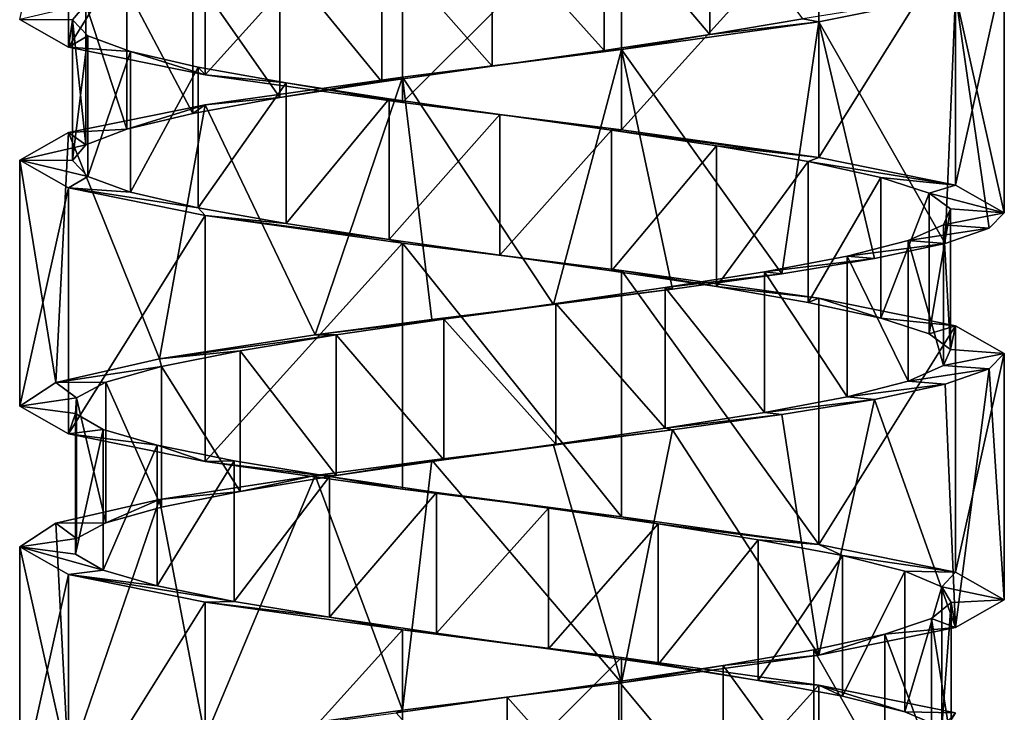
# Model space of a CAD drawing. Header units: millimetres. Extents: x -125 to 171, y -35 to 1363.
# Tile 179 of 256: x 41.06 to 55.06, y 330.65 to 340.5. Entities that reach past the tile are written whole.
import ezdxf

# ---------------------------------------------------------------- set-up
doc = ezdxf.new("R2010")
doc.units = ezdxf.units.MM
doc.header["$LTSCALE"] = 65.185185
for name, color, linetype in [('1775', 7, 'CONTINUOUS'), ('1776', 7, 'CONTINUOUS'), ('1777', 7, 'CONTINUOUS'), ('1778', 7, 'CONTINUOUS'), ('1779', 7, 'CONTINUOUS'), ('1780', 7, 'CONTINUOUS'), ('2070', 7, 'CONTINUOUS'), ('2071', 7, 'CONTINUOUS'), ('2144', 7, 'CONTINUOUS'), ('2145', 7, 'CONTINUOUS'), ('2146', 7, 'CONTINUOUS')]:
    doc.layers.add(name, color=color, linetype=linetype)

msp = doc.modelspace()

# ---------------------------------------------------------------- linework, layer by layer
at = {"layer": '1775', "linetype": 'CONTINUOUS'}
for points in [[(49.369, 342.06, 6.111), (50.872, 340.284, 5.581), (50.872, 342.284, 5.581), (49.369, 342.06, 6.111)], [(50.872, 340.284, 5.581), (52.193, 340.507, 4.688), (50.872, 342.284, 5.581), (50.872, 340.284, 5.581)], [(47.78, 341.836, 6.244), (49.369, 340.06, 6.111), (49.369, 342.06, 6.111), (47.78, 341.836, 6.244)], [(49.369, 340.06, 6.111), (50.872, 340.284, 5.581), (49.369, 342.06, 6.111), (49.369, 340.06, 6.111)], [(46.21, 341.612, 5.97), (47.78, 339.836, 6.244), (47.78, 341.836, 6.244), (46.21, 341.612, 5.97)], [(47.78, 339.836, 6.244), (49.369, 340.06, 6.111), (47.78, 341.836, 6.244), (47.78, 339.836, 6.244)], [(44.76, 341.388, 5.308), (46.21, 339.612, 5.97), (46.21, 341.612, 5.97), (44.76, 341.388, 5.308)], [(46.21, 339.612, 5.97), (47.78, 339.836, 6.244), (46.21, 341.612, 5.97), (46.21, 339.612, 5.97)], [(43.524, 341.164, 4.3), (44.76, 339.388, 5.308), (44.76, 341.388, 5.308), (43.524, 341.164, 4.3)], [(44.76, 339.388, 5.308), (46.21, 339.612, 5.97), (44.76, 341.388, 5.308), (44.76, 339.388, 5.308)], [(42.584, 340.94, 3.013), (43.524, 339.164, 4.3), (43.524, 341.164, 4.3), (42.584, 340.94, 3.013)], [(43.524, 339.164, 4.3), (44.76, 339.388, 5.308), (43.524, 341.164, 4.3), (43.524, 339.164, 4.3)], [(42, 340.716, 1.53), (42.584, 338.94, 3.013), (42.584, 340.94, 3.013), (42, 340.716, 1.53)], [(42.584, 338.94, 3.013), (43.524, 339.164, 4.3), (42.584, 340.94, 3.013), (42.584, 338.94, 3.013)], [(41.81, 340.493, -0.053), (42, 338.716, 1.53), (42, 340.716, 1.53), (41.81, 340.493, -0.053)], [(42, 338.716, 1.53), (42.584, 338.94, 3.013), (42, 340.716, 1.53), (42, 338.716, 1.53)], [(41.81, 338.493, -0.053), (42, 338.716, 1.53), (41.81, 340.493, -0.053), (41.81, 338.493, -0.053)], [(42.027, 340.269, -1.633), (41.81, 338.493, -0.053), (41.81, 340.493, -0.053), (42.027, 340.269, -1.633)], [(42.027, 338.269, -1.633), (41.81, 338.493, -0.053), (42.027, 340.269, -1.633), (42.027, 338.269, -1.633)], [(42.636, 340.045, -3.106), (42.027, 338.269, -1.633), (42.027, 340.269, -1.633), (42.636, 340.045, -3.106)], [(42.636, 338.045, -3.106), (42.027, 338.269, -1.633), (42.636, 340.045, -3.106), (42.636, 338.045, -3.106)], [(43.598, 339.821, -4.377), (42.636, 338.045, -3.106), (42.636, 340.045, -3.106), (43.598, 339.821, -4.377)], [(43.598, 337.821, -4.377), (42.636, 338.045, -3.106), (43.598, 339.821, -4.377), (43.598, 337.821, -4.377)], [(44.851, 339.597, -5.363), (43.598, 337.821, -4.377), (43.598, 339.821, -4.377), (44.851, 339.597, -5.363)], [(44.851, 337.597, -5.363), (43.598, 337.821, -4.377), (44.851, 339.597, -5.363), (44.851, 337.597, -5.363)], [(46.312, 339.373, -6.001), (44.851, 337.597, -5.363), (44.851, 339.597, -5.363), (46.312, 339.373, -6.001)], [(46.312, 337.373, -6.001), (44.851, 337.597, -5.363), (46.312, 339.373, -6.001), (46.312, 337.373, -6.001)], [(47.887, 339.149, -6.248), (46.312, 337.373, -6.001), (46.312, 339.373, -6.001), (47.887, 339.149, -6.248)], [(47.887, 337.149, -6.248), (46.312, 337.373, -6.001), (47.887, 339.149, -6.248), (47.887, 337.149, -6.248)], [(49.473, 338.925, -6.088), (47.887, 337.149, -6.248), (47.887, 339.149, -6.248), (49.473, 338.925, -6.088)], [(49.473, 336.925, -6.088), (47.887, 337.149, -6.248), (49.473, 338.925, -6.088), (49.473, 336.925, -6.088)], [(50.967, 338.701, -5.533), (49.473, 336.925, -6.088), (49.473, 338.925, -6.088), (50.967, 338.701, -5.533)], [(50.967, 336.701, -5.533), (49.473, 336.925, -6.088), (50.967, 338.701, -5.533), (50.967, 336.701, -5.533)], [(52.272, 338.478, -4.617), (50.967, 336.701, -5.533), (50.967, 338.701, -5.533), (52.272, 338.478, -4.617)], [(52.272, 336.478, -4.617), (50.967, 336.701, -5.533), (52.272, 338.478, -4.617), (52.272, 336.478, -4.617)], [(53.303, 338.254, -3.401), (52.272, 336.478, -4.617), (52.272, 338.478, -4.617), (53.303, 338.254, -3.401)], [(53.303, 336.254, -3.401), (52.272, 336.478, -4.617), (53.303, 338.254, -3.401), (53.303, 336.254, -3.401)], [(53.993, 338.03, -1.964), (53.303, 336.254, -3.401), (53.303, 338.254, -3.401), (53.993, 338.03, -1.964)], [(53.993, 336.03, -1.964), (53.303, 336.254, -3.401), (53.993, 338.03, -1.964), (53.993, 336.03, -1.964)], [(54.297, 337.806, -0.399), (53.993, 336.03, -1.964), (53.993, 338.03, -1.964), (54.297, 337.806, -0.399)], [(54.297, 335.806, -0.399), (53.993, 336.03, -1.964), (54.297, 337.806, -0.399), (54.297, 335.806, -0.399)], [(54.195, 337.582, 1.192), (54.297, 335.806, -0.399), (54.297, 337.806, -0.399), (54.195, 337.582, 1.192)], [(53.694, 337.358, 2.705), (54.195, 335.582, 1.192), (54.195, 337.582, 1.192), (53.694, 337.358, 2.705)], [(54.195, 335.582, 1.192), (54.297, 335.806, -0.399), (54.195, 337.582, 1.192), (54.195, 335.582, 1.192)], [(52.827, 337.134, 4.042), (53.694, 335.358, 2.705), (53.694, 337.358, 2.705), (52.827, 337.134, 4.042)], [(53.694, 335.358, 2.705), (54.195, 335.582, 1.192), (53.694, 337.358, 2.705), (53.694, 335.358, 2.705)], [(51.649, 336.91, 5.117), (52.827, 335.134, 4.042), (52.827, 337.134, 4.042), (51.649, 336.91, 5.117)], [(52.827, 335.134, 4.042), (53.694, 335.358, 2.705), (52.827, 337.134, 4.042), (52.827, 335.134, 4.042)], [(50.238, 336.687, 5.858), (51.649, 334.91, 5.117), (51.649, 336.91, 5.117), (50.238, 336.687, 5.858)], [(51.649, 334.91, 5.117), (52.827, 335.134, 4.042), (51.649, 336.91, 5.117), (51.649, 334.91, 5.117)], [(48.685, 336.463, 6.219), (50.238, 334.687, 5.858), (50.238, 336.687, 5.858), (48.685, 336.463, 6.219)], [(50.238, 334.687, 5.858), (51.649, 334.91, 5.117), (50.238, 336.687, 5.858), (50.238, 334.687, 5.858)], [(47.092, 336.239, 6.175), (48.685, 334.463, 6.219), (48.685, 336.463, 6.219), (47.092, 336.239, 6.175)], [(48.685, 334.463, 6.219), (50.238, 334.687, 5.858), (48.685, 336.463, 6.219), (48.685, 334.463, 6.219)], [(45.561, 336.015, 5.729), (47.092, 334.239, 6.175), (47.092, 336.239, 6.175), (45.561, 336.015, 5.729)], [(47.092, 334.239, 6.175), (48.685, 334.463, 6.219), (47.092, 336.239, 6.175), (47.092, 334.239, 6.175)], [(45.561, 334.015, 5.729), (47.092, 334.239, 6.175), (45.561, 336.015, 5.729), (45.561, 334.015, 5.729)]]:
    msp.add_3dface(points, dxfattribs=at)
at = {"layer": '1776', "linetype": 'CONTINUOUS'}
for points in [[(54.367, 340.857, 3.037), (52.193, 340.507, 4.688), (52.424, 340.464, 5.473), (54.367, 340.857, 3.037)], [(52.193, 340.507, 4.688), (50.872, 340.284, 5.581), (52.424, 340.464, 5.473), (52.193, 340.507, 4.688)], [(52.424, 340.464, 5.473), (50.872, 340.284, 5.581), (49.618, 340.071, 6.824), (52.424, 340.464, 5.473)], [(50.872, 340.284, 5.581), (49.369, 340.06, 6.111), (49.618, 340.071, 6.824), (50.872, 340.284, 5.581)], [(49.618, 340.071, 6.824), (47.78, 339.836, 6.244), (46.502, 339.679, 6.825), (49.618, 340.071, 6.824)], [(49.369, 340.06, 6.111), (47.78, 339.836, 6.244), (49.618, 340.071, 6.824), (49.369, 340.06, 6.111)], [(47.78, 339.836, 6.244), (46.21, 339.612, 5.97), (46.502, 339.679, 6.825), (47.78, 339.836, 6.244)], [(46.502, 339.679, 6.825), (44.76, 339.388, 5.308), (43.696, 339.286, 5.473), (46.502, 339.679, 6.825)], [(46.21, 339.612, 5.97), (44.76, 339.388, 5.308), (46.502, 339.679, 6.825), (46.21, 339.612, 5.97)], [(44.76, 339.388, 5.308), (43.524, 339.164, 4.3), (43.696, 339.286, 5.473), (44.76, 339.388, 5.308)], [(43.696, 339.286, 5.473), (42.584, 338.94, 3.013), (41.753, 338.893, 3.037), (43.696, 339.286, 5.473)], [(43.524, 339.164, 4.3), (42.584, 338.94, 3.013), (43.696, 339.286, 5.473), (43.524, 339.164, 4.3)], [(42.584, 338.94, 3.013), (42, 338.716, 1.53), (41.753, 338.893, 3.037), (42.584, 338.94, 3.013)], [(41.753, 338.893, 3.037), (42, 338.716, 1.53), (41.06, 338.5, 0), (41.753, 338.893, 3.037)], [(42, 338.716, 1.53), (41.81, 338.493, -0.053), (41.06, 338.5, 0), (42, 338.716, 1.53)], [(41.81, 338.493, -0.053), (42.027, 338.269, -1.633), (41.06, 338.5, 0), (41.81, 338.493, -0.053)], [(41.06, 338.5, 0), (42.027, 338.269, -1.633), (41.753, 338.107, -3.037), (41.06, 338.5, 0)], [(42.027, 338.269, -1.633), (42.636, 338.045, -3.106), (41.753, 338.107, -3.037), (42.027, 338.269, -1.633)], [(42.636, 338.045, -3.106), (43.598, 337.821, -4.377), (41.753, 338.107, -3.037), (42.636, 338.045, -3.106)], [(41.753, 338.107, -3.037), (43.598, 337.821, -4.377), (43.696, 337.714, -5.473), (41.753, 338.107, -3.037)], [(43.598, 337.821, -4.377), (44.851, 337.597, -5.363), (43.696, 337.714, -5.473), (43.598, 337.821, -4.377)], [(44.851, 337.597, -5.363), (46.312, 337.373, -6.001), (43.696, 337.714, -5.473), (44.851, 337.597, -5.363)], [(43.696, 337.714, -5.473), (46.312, 337.373, -6.001), (46.502, 337.321, -6.825), (43.696, 337.714, -5.473)], [(46.312, 337.373, -6.001), (47.887, 337.149, -6.248), (46.502, 337.321, -6.825), (46.312, 337.373, -6.001)], [(46.502, 337.321, -6.825), (47.887, 337.149, -6.248), (49.618, 336.929, -6.824), (46.502, 337.321, -6.825)], [(47.887, 337.149, -6.248), (49.473, 336.925, -6.088), (49.618, 336.929, -6.824), (47.887, 337.149, -6.248)], [(49.473, 336.925, -6.088), (50.967, 336.701, -5.533), (49.618, 336.929, -6.824), (49.473, 336.925, -6.088)], [(49.618, 336.929, -6.824), (50.967, 336.701, -5.533), (52.424, 336.536, -5.473), (49.618, 336.929, -6.824)], [(50.967, 336.701, -5.533), (52.272, 336.478, -4.617), (52.424, 336.536, -5.473), (50.967, 336.701, -5.533)], [(52.272, 336.478, -4.617), (53.303, 336.254, -3.401), (52.424, 336.536, -5.473), (52.272, 336.478, -4.617)], [(52.424, 336.536, -5.473), (53.303, 336.254, -3.401), (54.367, 336.143, -3.037), (52.424, 336.536, -5.473)], [(53.303, 336.254, -3.401), (53.993, 336.03, -1.964), (54.367, 336.143, -3.037), (53.303, 336.254, -3.401)], [(53.993, 336.03, -1.964), (54.297, 335.806, -0.399), (54.367, 336.143, -3.037), (53.993, 336.03, -1.964)], [(54.367, 336.143, -3.037), (54.297, 335.806, -0.399), (55.06, 335.75, 0), (54.367, 336.143, -3.037)], [(54.297, 335.806, -0.399), (54.195, 335.582, 1.192), (55.06, 335.75, 0), (54.297, 335.806, -0.399)], [(55.06, 335.75, 0), (54.195, 335.582, 1.192), (54.846, 335.533, 1.716), (55.06, 335.75, 0)], [(54.195, 335.582, 1.192), (53.694, 335.358, 2.705), (54.846, 335.533, 1.716), (54.195, 335.582, 1.192)], [(54.846, 335.533, 1.716), (53.694, 335.358, 2.705), (54.219, 335.316, 3.328), (54.846, 335.533, 1.716)], [(53.694, 335.358, 2.705), (52.827, 335.134, 4.042), (54.219, 335.316, 3.328), (53.694, 335.358, 2.705)], [(54.219, 335.316, 3.328), (52.827, 335.134, 4.042), (53.214, 335.099, 4.736), (54.219, 335.316, 3.328)], [(52.827, 335.134, 4.042), (51.649, 334.91, 5.117), (53.214, 335.099, 4.736), (52.827, 335.134, 4.042)], [(53.214, 335.099, 4.736), (51.649, 334.91, 5.117), (51.895, 334.883, 5.856), (53.214, 335.099, 4.736)], [(51.649, 334.91, 5.117), (50.238, 334.687, 5.858), (51.895, 334.883, 5.856), (51.649, 334.91, 5.117)], [(51.895, 334.883, 5.856), (50.238, 334.687, 5.858), (50.342, 334.666, 6.618), (51.895, 334.883, 5.856)], [(50.342, 334.666, 6.618), (48.685, 334.463, 6.219), (48.649, 334.449, 6.975), (50.342, 334.666, 6.618)], [(50.238, 334.687, 5.858), (48.685, 334.463, 6.219), (50.342, 334.666, 6.618), (50.238, 334.687, 5.858)], [(48.685, 334.463, 6.219), (47.092, 334.239, 6.175), (48.649, 334.449, 6.975), (48.685, 334.463, 6.219)], [(48.649, 334.449, 6.975), (47.092, 334.239, 6.175), (46.92, 334.232, 6.907), (48.649, 334.449, 6.975)], [(46.92, 334.232, 6.907), (45.561, 334.015, 5.729), (45.261, 334.015, 6.416), (46.92, 334.232, 6.907)], [(47.092, 334.239, 6.175), (45.561, 334.015, 5.729), (46.92, 334.232, 6.907), (47.092, 334.239, 6.175)]]:
    msp.add_3dface(points, dxfattribs=at)
at = {"layer": '1777', "linetype": 'CONTINUOUS'}
for points in [[(41.81, 340.493, -0.053), (42, 340.716, 1.53), (41.06, 340.5, 0), (41.81, 340.493, -0.053)], [(41.753, 340.107, -3.037), (41.81, 340.493, -0.053), (41.06, 340.5, 0), (41.753, 340.107, -3.037)], [(42.027, 340.269, -1.633), (41.81, 340.493, -0.053), (41.753, 340.107, -3.037), (42.027, 340.269, -1.633)], [(42.636, 340.045, -3.106), (42.027, 340.269, -1.633), (41.753, 340.107, -3.037), (42.636, 340.045, -3.106)], [(43.696, 339.714, -5.473), (42.636, 340.045, -3.106), (41.753, 340.107, -3.037), (43.696, 339.714, -5.473)], [(43.598, 339.821, -4.377), (42.636, 340.045, -3.106), (43.696, 339.714, -5.473), (43.598, 339.821, -4.377)], [(44.851, 339.597, -5.363), (43.598, 339.821, -4.377), (43.696, 339.714, -5.473), (44.851, 339.597, -5.363)], [(46.502, 339.321, -6.825), (44.851, 339.597, -5.363), (43.696, 339.714, -5.473), (46.502, 339.321, -6.825)], [(46.312, 339.373, -6.001), (44.851, 339.597, -5.363), (46.502, 339.321, -6.825), (46.312, 339.373, -6.001)], [(47.887, 339.149, -6.248), (46.312, 339.373, -6.001), (46.502, 339.321, -6.825), (47.887, 339.149, -6.248)], [(49.618, 338.929, -6.824), (47.887, 339.149, -6.248), (46.502, 339.321, -6.825), (49.618, 338.929, -6.824)], [(49.473, 338.925, -6.088), (47.887, 339.149, -6.248), (49.618, 338.929, -6.824), (49.473, 338.925, -6.088)], [(52.424, 338.536, -5.473), (49.473, 338.925, -6.088), (49.618, 338.929, -6.824), (52.424, 338.536, -5.473)], [(50.967, 338.701, -5.533), (49.473, 338.925, -6.088), (52.424, 338.536, -5.473), (50.967, 338.701, -5.533)], [(52.272, 338.478, -4.617), (50.967, 338.701, -5.533), (52.424, 338.536, -5.473), (52.272, 338.478, -4.617)], [(54.367, 338.143, -3.037), (52.272, 338.478, -4.617), (52.424, 338.536, -5.473), (54.367, 338.143, -3.037)], [(53.303, 338.254, -3.401), (52.272, 338.478, -4.617), (54.367, 338.143, -3.037), (53.303, 338.254, -3.401)], [(53.993, 338.03, -1.964), (53.303, 338.254, -3.401), (54.367, 338.143, -3.037), (53.993, 338.03, -1.964)], [(55.06, 337.75, 0), (53.993, 338.03, -1.964), (54.367, 338.143, -3.037), (55.06, 337.75, 0)], [(54.297, 337.806, -0.399), (53.993, 338.03, -1.964), (55.06, 337.75, 0), (54.297, 337.806, -0.399)], [(54.195, 337.582, 1.192), (54.297, 337.806, -0.399), (55.06, 337.75, 0), (54.195, 337.582, 1.192)], [(54.846, 337.533, 1.716), (54.195, 337.582, 1.192), (55.06, 337.75, 0), (54.846, 337.533, 1.716)], [(53.694, 337.358, 2.705), (54.195, 337.582, 1.192), (54.846, 337.533, 1.716), (53.694, 337.358, 2.705)], [(54.219, 337.316, 3.328), (53.694, 337.358, 2.705), (54.846, 337.533, 1.716), (54.219, 337.316, 3.328)], [(52.827, 337.134, 4.042), (53.694, 337.358, 2.705), (54.219, 337.316, 3.328), (52.827, 337.134, 4.042)], [(53.214, 337.099, 4.736), (52.827, 337.134, 4.042), (54.219, 337.316, 3.328), (53.214, 337.099, 4.736)], [(51.649, 336.91, 5.117), (52.827, 337.134, 4.042), (53.214, 337.099, 4.736), (51.649, 336.91, 5.117)], [(51.895, 336.883, 5.856), (51.649, 336.91, 5.117), (53.214, 337.099, 4.736), (51.895, 336.883, 5.856)], [(50.238, 336.687, 5.858), (51.649, 336.91, 5.117), (51.895, 336.883, 5.856), (50.238, 336.687, 5.858)], [(50.342, 336.666, 6.618), (50.238, 336.687, 5.858), (51.895, 336.883, 5.856), (50.342, 336.666, 6.618)], [(48.649, 336.449, 6.975), (48.685, 336.463, 6.219), (50.342, 336.666, 6.618), (48.649, 336.449, 6.975)], [(48.685, 336.463, 6.219), (50.238, 336.687, 5.858), (50.342, 336.666, 6.618), (48.685, 336.463, 6.219)], [(46.92, 336.232, 6.907), (47.092, 336.239, 6.175), (48.649, 336.449, 6.975), (46.92, 336.232, 6.907)], [(47.092, 336.239, 6.175), (48.685, 336.463, 6.219), (48.649, 336.449, 6.975), (47.092, 336.239, 6.175)], [(45.561, 336.015, 5.729), (47.092, 336.239, 6.175), (45.261, 336.015, 6.416), (45.561, 336.015, 5.729)], [(45.261, 336.015, 6.416), (47.092, 336.239, 6.175), (46.92, 336.232, 6.907), (45.261, 336.015, 6.416)]]:
    msp.add_3dface(points, dxfattribs=at)
at = {"layer": '1778', "linetype": 'CONTINUOUS'}
for points in [[(45.561, 334.015, 5.729), (45.561, 336.015, 5.729), (44.193, 335.791, 4.91), (45.561, 334.015, 5.729)], [(43.077, 335.567, 3.772), (44.193, 333.791, 4.91), (44.193, 335.791, 4.91), (43.077, 335.567, 3.772)], [(44.193, 333.791, 4.91), (45.561, 334.015, 5.729), (44.193, 335.791, 4.91), (44.193, 333.791, 4.91)], [(42.284, 335.343, 2.389), (43.077, 333.567, 3.772), (43.077, 335.567, 3.772), (42.284, 335.343, 2.389)], [(43.077, 333.567, 3.772), (44.193, 333.791, 4.91), (43.077, 335.567, 3.772), (43.077, 333.567, 3.772)], [(41.868, 335.119, 0.85), (42.284, 333.343, 2.389), (42.284, 335.343, 2.389), (41.868, 335.119, 0.85)], [(42.284, 333.343, 2.389), (43.077, 333.567, 3.772), (42.284, 335.343, 2.389), (42.284, 333.343, 2.389)], [(41.854, 334.896, -0.744), (41.868, 333.119, 0.85), (41.868, 335.119, 0.85), (41.854, 334.896, -0.744)], [(41.868, 333.119, 0.85), (42.284, 333.343, 2.389), (41.868, 335.119, 0.85), (41.868, 333.119, 0.85)], [(41.854, 332.896, -0.744), (41.868, 333.119, 0.85), (41.854, 334.896, -0.744), (41.854, 332.896, -0.744)], [(42.245, 334.672, -2.29), (41.854, 332.896, -0.744), (41.854, 334.896, -0.744), (42.245, 334.672, -2.29)], [(42.245, 332.672, -2.29), (41.854, 332.896, -0.744), (42.245, 334.672, -2.29), (42.245, 332.672, -2.29)], [(43.013, 334.448, -3.687), (42.245, 332.672, -2.29), (42.245, 334.672, -2.29), (43.013, 334.448, -3.687)], [(43.013, 332.448, -3.687), (42.245, 332.672, -2.29), (43.013, 334.448, -3.687), (43.013, 332.448, -3.687)], [(44.11, 334.224, -4.843), (43.013, 332.448, -3.687), (43.013, 334.448, -3.687), (44.11, 334.224, -4.843)], [(44.11, 332.224, -4.843), (43.013, 332.448, -3.687), (44.11, 334.224, -4.843), (44.11, 332.224, -4.843)], [(45.464, 334, -5.685), (44.11, 332.224, -4.843), (44.11, 334.224, -4.843), (45.464, 334, -5.685)], [(45.464, 332, -5.685), (44.11, 332.224, -4.843), (45.464, 334, -5.685), (45.464, 332, -5.685)], [(46.986, 333.776, -6.157), (45.464, 332, -5.685), (45.464, 334, -5.685), (46.986, 333.776, -6.157)], [(46.986, 331.776, -6.157), (45.464, 332, -5.685), (46.986, 333.776, -6.157), (46.986, 331.776, -6.157)], [(48.579, 333.552, -6.228), (46.986, 331.776, -6.157), (46.986, 333.776, -6.157), (48.579, 333.552, -6.228)], [(48.579, 331.552, -6.228), (46.986, 331.776, -6.157), (48.579, 333.552, -6.228), (48.579, 331.552, -6.228)], [(50.138, 333.328, -5.895), (48.579, 331.552, -6.228), (48.579, 333.552, -6.228), (50.138, 333.328, -5.895)], [(50.138, 331.328, -5.895), (48.579, 331.552, -6.228), (50.138, 333.328, -5.895), (50.138, 331.328, -5.895)], [(51.561, 333.104, -5.177), (50.138, 331.328, -5.895), (50.138, 333.328, -5.895), (51.561, 333.104, -5.177)], [(51.561, 331.104, -5.177), (50.138, 331.328, -5.895), (51.561, 333.104, -5.177), (51.561, 331.104, -5.177)], [(52.757, 332.881, -4.123), (51.561, 331.104, -5.177), (51.561, 333.104, -5.177), (52.757, 332.881, -4.123)], [(52.757, 330.881, -4.123), (51.561, 331.104, -5.177), (52.757, 332.881, -4.123), (52.757, 330.881, -4.123)], [(53.647, 332.657, -2.801), (52.757, 330.881, -4.123), (52.757, 332.881, -4.123), (53.647, 332.657, -2.801)], [(53.647, 330.657, -2.801), (52.757, 330.881, -4.123), (53.647, 332.657, -2.801), (53.647, 330.657, -2.801)], [(54.174, 332.433, -1.296), (53.647, 330.657, -2.801), (53.647, 332.657, -2.801), (54.174, 332.433, -1.296)], [(54.174, 330.433, -1.296), (53.647, 330.657, -2.801), (54.174, 332.433, -1.296), (54.174, 330.433, -1.296)], [(54.303, 332.209, 0.293), (54.174, 330.433, -1.296), (54.174, 332.433, -1.296), (54.303, 332.209, 0.293)], [(54.026, 331.985, 1.863), (54.303, 330.209, 0.293), (54.303, 332.209, 0.293), (54.026, 331.985, 1.863)], [(54.303, 330.209, 0.293), (54.174, 330.433, -1.296), (54.303, 332.209, 0.293), (54.303, 330.209, 0.293)], [(53.361, 331.761, 3.311), (54.026, 329.985, 1.863), (54.026, 331.985, 1.863), (53.361, 331.761, 3.311)], [(54.026, 329.985, 1.863), (54.303, 330.209, 0.293), (54.026, 331.985, 1.863), (54.026, 329.985, 1.863)], [(52.35, 331.537, 4.545), (53.361, 329.761, 3.311), (53.361, 331.761, 3.311), (52.35, 331.537, 4.545)], [(53.361, 329.761, 3.311), (54.026, 329.985, 1.863), (53.361, 331.761, 3.311), (53.361, 329.761, 3.311)], [(51.061, 331.313, 5.482), (52.35, 329.537, 4.545), (52.35, 331.537, 4.545), (51.061, 331.313, 5.482)], [(52.35, 329.537, 4.545), (53.361, 329.761, 3.311), (52.35, 331.537, 4.545), (52.35, 329.537, 4.545)], [(49.577, 331.09, 6.063), (51.061, 329.313, 5.482), (51.061, 331.313, 5.482), (49.577, 331.09, 6.063)], [(51.061, 329.313, 5.482), (52.35, 329.537, 4.545), (51.061, 331.313, 5.482), (51.061, 329.313, 5.482)], [(47.993, 330.866, 6.25), (49.577, 329.09, 6.063), (49.577, 331.09, 6.063), (47.993, 330.866, 6.25)], [(49.577, 329.09, 6.063), (51.061, 329.313, 5.482), (49.577, 331.09, 6.063), (49.577, 329.09, 6.063)], [(46.415, 330.642, 6.03), (47.993, 328.866, 6.25), (47.993, 330.866, 6.25), (46.415, 330.642, 6.03)], [(47.993, 328.866, 6.25), (49.577, 329.09, 6.063), (47.993, 330.866, 6.25), (47.993, 328.866, 6.25)]]:
    msp.add_3dface(points, dxfattribs=at)
at = {"layer": '1779', "linetype": 'CONTINUOUS'}
for points in [[(45.261, 334.015, 6.416), (44.193, 333.791, 4.91), (43.049, 333.677, 4.888), (45.261, 334.015, 6.416)], [(45.261, 334.015, 6.416), (45.561, 334.015, 5.729), (44.193, 333.791, 4.91), (45.261, 334.015, 6.416)], [(44.193, 333.791, 4.91), (43.077, 333.567, 3.772), (43.049, 333.677, 4.888), (44.193, 333.791, 4.91)], [(43.049, 333.677, 4.888), (42.284, 333.343, 2.389), (41.576, 333.338, 2.639), (43.049, 333.677, 4.888)], [(43.077, 333.567, 3.772), (42.284, 333.343, 2.389), (43.049, 333.677, 4.888), (43.077, 333.567, 3.772)], [(42.284, 333.343, 2.389), (41.868, 333.119, 0.85), (41.576, 333.338, 2.639), (42.284, 333.343, 2.389)], [(41.576, 333.338, 2.639), (41.868, 333.119, 0.85), (41.06, 333, 0), (41.576, 333.338, 2.639)], [(41.868, 333.119, 0.85), (41.854, 332.896, -0.744), (41.06, 333, 0), (41.868, 333.119, 0.85)], [(41.854, 332.896, -0.744), (42.245, 332.672, -2.29), (41.06, 333, 0), (41.854, 332.896, -0.744)], [(41.06, 333, 0), (42.245, 332.672, -2.29), (41.753, 332.607, -3.037), (41.06, 333, 0)], [(42.245, 332.672, -2.29), (43.013, 332.448, -3.687), (41.753, 332.607, -3.037), (42.245, 332.672, -2.29)], [(43.013, 332.448, -3.687), (44.11, 332.224, -4.843), (41.753, 332.607, -3.037), (43.013, 332.448, -3.687)], [(41.753, 332.607, -3.037), (44.11, 332.224, -4.843), (43.696, 332.214, -5.473), (41.753, 332.607, -3.037)], [(44.11, 332.224, -4.843), (45.464, 332, -5.685), (43.696, 332.214, -5.473), (44.11, 332.224, -4.843)], [(43.696, 332.214, -5.473), (45.464, 332, -5.685), (46.502, 331.821, -6.825), (43.696, 332.214, -5.473)], [(45.464, 332, -5.685), (46.986, 331.776, -6.157), (46.502, 331.821, -6.825), (45.464, 332, -5.685)], [(46.986, 331.776, -6.157), (48.579, 331.552, -6.228), (46.502, 331.821, -6.825), (46.986, 331.776, -6.157)], [(46.502, 331.821, -6.825), (48.579, 331.552, -6.228), (49.618, 331.429, -6.824), (46.502, 331.821, -6.825)], [(48.579, 331.552, -6.228), (50.138, 331.328, -5.895), (49.618, 331.429, -6.824), (48.579, 331.552, -6.228)], [(50.138, 331.328, -5.895), (51.561, 331.104, -5.177), (49.618, 331.429, -6.824), (50.138, 331.328, -5.895)], [(49.618, 331.429, -6.824), (51.561, 331.104, -5.177), (52.424, 331.036, -5.473), (49.618, 331.429, -6.824)], [(51.561, 331.104, -5.177), (52.757, 330.881, -4.123), (52.424, 331.036, -5.473), (51.561, 331.104, -5.177)], [(52.757, 330.881, -4.123), (53.647, 330.657, -2.801), (52.424, 331.036, -5.473), (52.757, 330.881, -4.123)], [(52.424, 331.036, -5.473), (53.647, 330.657, -2.801), (54.367, 330.643, -3.037), (52.424, 331.036, -5.473)], [(53.647, 330.657, -2.801), (54.174, 330.433, -1.296), (54.367, 330.643, -3.037), (53.647, 330.657, -2.801)]]:
    msp.add_3dface(points, dxfattribs=at)
at = {"layer": '1780', "linetype": 'CONTINUOUS'}
for points in [[(45.561, 336.015, 5.729), (45.261, 336.015, 6.416), (43.049, 335.677, 4.888), (45.561, 336.015, 5.729)], [(44.193, 335.791, 4.91), (45.561, 336.015, 5.729), (43.049, 335.677, 4.888), (44.193, 335.791, 4.91)], [(43.077, 335.567, 3.772), (44.193, 335.791, 4.91), (43.049, 335.677, 4.888), (43.077, 335.567, 3.772)], [(41.576, 335.338, 2.639), (43.077, 335.567, 3.772), (43.049, 335.677, 4.888), (41.576, 335.338, 2.639)], [(42.284, 335.343, 2.389), (43.077, 335.567, 3.772), (41.576, 335.338, 2.639), (42.284, 335.343, 2.389)], [(41.06, 335, 0), (41.868, 335.119, 0.85), (41.576, 335.338, 2.639), (41.06, 335, 0)], [(41.868, 335.119, 0.85), (42.284, 335.343, 2.389), (41.576, 335.338, 2.639), (41.868, 335.119, 0.85)], [(41.854, 334.896, -0.744), (41.868, 335.119, 0.85), (41.06, 335, 0), (41.854, 334.896, -0.744)], [(41.854, 334.896, -0.744), (41.06, 335, 0), (41.753, 334.607, -3.037), (41.854, 334.896, -0.744)], [(42.245, 334.672, -2.29), (41.854, 334.896, -0.744), (41.753, 334.607, -3.037), (42.245, 334.672, -2.29)], [(43.013, 334.448, -3.687), (42.245, 334.672, -2.29), (41.753, 334.607, -3.037), (43.013, 334.448, -3.687)], [(43.696, 334.214, -5.473), (43.013, 334.448, -3.687), (41.753, 334.607, -3.037), (43.696, 334.214, -5.473)], [(44.11, 334.224, -4.843), (43.013, 334.448, -3.687), (43.696, 334.214, -5.473), (44.11, 334.224, -4.843)], [(45.464, 334, -5.685), (44.11, 334.224, -4.843), (43.696, 334.214, -5.473), (45.464, 334, -5.685)], [(46.502, 333.821, -6.824), (45.464, 334, -5.685), (43.696, 334.214, -5.473), (46.502, 333.821, -6.824)], [(46.986, 333.776, -6.157), (45.464, 334, -5.685), (46.502, 333.821, -6.824), (46.986, 333.776, -6.157)], [(49.618, 333.429, -6.824), (46.986, 333.776, -6.157), (46.502, 333.821, -6.824), (49.618, 333.429, -6.824)], [(48.579, 333.552, -6.228), (46.986, 333.776, -6.157), (49.618, 333.429, -6.824), (48.579, 333.552, -6.228)], [(50.138, 333.328, -5.895), (48.579, 333.552, -6.228), (49.618, 333.429, -6.824), (50.138, 333.328, -5.895)], [(52.424, 333.036, -5.473), (50.138, 333.328, -5.895), (49.618, 333.429, -6.824), (52.424, 333.036, -5.473)], [(51.561, 333.104, -5.177), (50.138, 333.328, -5.895), (52.424, 333.036, -5.473), (51.561, 333.104, -5.177)], [(52.757, 332.881, -4.123), (51.561, 333.104, -5.177), (52.424, 333.036, -5.473), (52.757, 332.881, -4.123)], [(54.367, 332.643, -3.037), (52.757, 332.881, -4.123), (52.424, 333.036, -5.473), (54.367, 332.643, -3.037)], [(53.647, 332.657, -2.801), (52.757, 332.881, -4.123), (54.367, 332.643, -3.037), (53.647, 332.657, -2.801)], [(54.174, 332.433, -1.296), (53.647, 332.657, -2.801), (54.367, 332.643, -3.037), (54.174, 332.433, -1.296)], [(55.06, 332.25, 0), (54.174, 332.433, -1.296), (54.367, 332.643, -3.037), (55.06, 332.25, 0)], [(54.303, 332.209, 0.293), (54.174, 332.433, -1.296), (55.06, 332.25, 0), (54.303, 332.209, 0.293)], [(54.367, 331.857, 3.037), (54.303, 332.209, 0.293), (55.06, 332.25, 0), (54.367, 331.857, 3.037)], [(54.026, 331.985, 1.863), (54.303, 332.209, 0.293), (54.367, 331.857, 3.037), (54.026, 331.985, 1.863)], [(53.361, 331.761, 3.311), (54.026, 331.985, 1.863), (54.367, 331.857, 3.037), (53.361, 331.761, 3.311)], [(52.424, 331.464, 5.473), (53.361, 331.761, 3.311), (54.367, 331.857, 3.037), (52.424, 331.464, 5.473)], [(52.35, 331.537, 4.545), (53.361, 331.761, 3.311), (52.424, 331.464, 5.473), (52.35, 331.537, 4.545)], [(51.061, 331.313, 5.482), (52.35, 331.537, 4.545), (52.424, 331.464, 5.473), (51.061, 331.313, 5.482)], [(49.618, 331.071, 6.824), (51.061, 331.313, 5.482), (52.424, 331.464, 5.473), (49.618, 331.071, 6.824)], [(49.577, 331.09, 6.063), (51.061, 331.313, 5.482), (49.618, 331.071, 6.824), (49.577, 331.09, 6.063)], [(46.502, 330.679, 6.824), (47.993, 330.866, 6.25), (49.618, 331.071, 6.824), (46.502, 330.679, 6.824)], [(47.993, 330.866, 6.25), (49.577, 331.09, 6.063), (49.618, 331.071, 6.824), (47.993, 330.866, 6.25)], [(46.415, 330.642, 6.03), (47.993, 330.866, 6.25), (46.502, 330.679, 6.824), (46.415, 330.642, 6.03)], [(43.696, 330.286, 5.473), (46.415, 330.642, 6.03), (46.502, 330.679, 6.824), (43.696, 330.286, 5.473)]]:
    msp.add_3dface(points, dxfattribs=at)
at = {"layer": '2070', "linetype": 'CONTINUOUS'}
for points in [[(55.06, 341.25, 0), (54.367, 340.857, 3.037), (55.06, 337.75, 0), (55.06, 341.25, 0)], [(54.367, 340.857, 3.037), (52.424, 340.464, 5.473), (54.219, 337.316, 3.328), (54.367, 340.857, 3.037)], [(54.367, 340.857, 3.037), (54.219, 337.316, 3.328), (54.846, 337.533, 1.716), (54.367, 340.857, 3.037)], [(54.367, 340.857, 3.037), (54.846, 337.533, 1.716), (55.06, 337.75, 0), (54.367, 340.857, 3.037)], [(52.424, 340.464, 5.473), (49.618, 340.071, 6.824), (51.895, 336.883, 5.856), (52.424, 340.464, 5.473)], [(52.424, 340.464, 5.473), (51.895, 336.883, 5.856), (53.214, 337.099, 4.736), (52.424, 340.464, 5.473)], [(52.424, 340.464, 5.473), (53.214, 337.099, 4.736), (54.219, 337.316, 3.328), (52.424, 340.464, 5.473)], [(49.618, 340.071, 6.824), (46.502, 339.679, 6.825), (48.649, 336.449, 6.975), (49.618, 340.071, 6.824)], [(49.618, 340.071, 6.824), (48.649, 336.449, 6.975), (50.342, 336.666, 6.618), (49.618, 340.071, 6.824)], [(49.618, 340.071, 6.824), (50.342, 336.666, 6.618), (51.895, 336.883, 5.856), (49.618, 340.071, 6.824)], [(46.502, 339.679, 6.825), (43.696, 339.286, 5.473), (45.261, 336.015, 6.416), (46.502, 339.679, 6.825)], [(46.502, 339.679, 6.825), (45.261, 336.015, 6.416), (46.92, 336.232, 6.907), (46.502, 339.679, 6.825)], [(46.502, 339.679, 6.825), (46.92, 336.232, 6.907), (48.649, 336.449, 6.975), (46.502, 339.679, 6.825)], [(43.696, 339.286, 5.473), (41.753, 338.893, 3.037), (43.049, 335.677, 4.888), (43.696, 339.286, 5.473)], [(45.261, 336.015, 6.416), (43.696, 339.286, 5.473), (43.049, 335.677, 4.888), (45.261, 336.015, 6.416)], [(41.753, 338.893, 3.037), (41.06, 338.5, 0), (41.576, 335.338, 2.639), (41.753, 338.893, 3.037)], [(41.753, 338.893, 3.037), (41.576, 335.338, 2.639), (43.049, 335.677, 4.888), (41.753, 338.893, 3.037)], [(41.06, 338.5, 0), (41.06, 335, 0), (41.576, 335.338, 2.639), (41.06, 338.5, 0)]]:
    msp.add_3dface(points, dxfattribs=at)
at = {"layer": '2071', "linetype": 'CONTINUOUS'}
for points in [[(55.06, 335.75, 0), (54.846, 335.533, 1.716), (55.06, 332.25, 0), (55.06, 335.75, 0)], [(54.846, 335.533, 1.716), (54.219, 335.316, 3.328), (54.367, 331.857, 3.037), (54.846, 335.533, 1.716)], [(54.846, 335.533, 1.716), (54.367, 331.857, 3.037), (55.06, 332.25, 0), (54.846, 335.533, 1.716)], [(54.219, 335.316, 3.328), (53.214, 335.099, 4.736), (54.367, 331.857, 3.037), (54.219, 335.316, 3.328)], [(53.214, 335.099, 4.736), (51.895, 334.883, 5.856), (52.424, 331.464, 5.473), (53.214, 335.099, 4.736)], [(53.214, 335.099, 4.736), (52.424, 331.464, 5.473), (54.367, 331.857, 3.037), (53.214, 335.099, 4.736)], [(51.895, 334.883, 5.856), (50.342, 334.666, 6.618), (52.424, 331.464, 5.473), (51.895, 334.883, 5.856)], [(50.342, 334.666, 6.618), (48.649, 334.449, 6.975), (49.618, 331.071, 6.824), (50.342, 334.666, 6.618)], [(50.342, 334.666, 6.618), (49.618, 331.071, 6.824), (52.424, 331.464, 5.473), (50.342, 334.666, 6.618)], [(48.649, 334.449, 6.975), (46.92, 334.232, 6.907), (49.618, 331.071, 6.824), (48.649, 334.449, 6.975)], [(46.92, 334.232, 6.907), (45.261, 334.015, 6.416), (46.502, 330.679, 6.824), (46.92, 334.232, 6.907)], [(46.92, 334.232, 6.907), (46.502, 330.679, 6.824), (49.618, 331.071, 6.824), (46.92, 334.232, 6.907)], [(45.261, 334.015, 6.416), (43.049, 333.677, 4.888), (43.696, 330.286, 5.473), (45.261, 334.015, 6.416)], [(45.261, 334.015, 6.416), (43.696, 330.286, 5.473), (46.502, 330.679, 6.824), (45.261, 334.015, 6.416)], [(43.049, 333.677, 4.888), (41.576, 333.338, 2.639), (41.753, 329.893, 3.037), (43.049, 333.677, 4.888)], [(43.049, 333.677, 4.888), (41.753, 329.893, 3.037), (43.696, 330.286, 5.473), (43.049, 333.677, 4.888)], [(41.576, 333.338, 2.639), (41.06, 333, 0), (41.753, 329.893, 3.037), (41.576, 333.338, 2.639)], [(41.06, 333, 0), (41.06, 329.5, 0), (41.753, 329.893, 3.037), (41.06, 333, 0)]]:
    msp.add_3dface(points, dxfattribs=at)
at = {"layer": '2144', "linetype": 'CONTINUOUS'}
for points in [[(41.753, 343.607, -3.037), (41.753, 340.107, -3.037), (41.06, 340.5, 0), (41.753, 343.607, -3.037)], [(41.753, 343.607, -3.037), (43.696, 343.214, -5.473), (41.753, 340.107, -3.037), (41.753, 343.607, -3.037)], [(43.696, 343.214, -5.473), (43.696, 339.714, -5.473), (41.753, 340.107, -3.037), (43.696, 343.214, -5.473)], [(43.696, 343.214, -5.473), (46.502, 342.821, -6.824), (43.696, 339.714, -5.473), (43.696, 343.214, -5.473)], [(46.502, 342.821, -6.824), (46.502, 339.321, -6.825), (43.696, 339.714, -5.473), (46.502, 342.821, -6.824)], [(46.502, 342.821, -6.824), (49.618, 342.429, -6.825), (46.502, 339.321, -6.825), (46.502, 342.821, -6.824)], [(49.618, 342.429, -6.825), (49.618, 338.929, -6.824), (46.502, 339.321, -6.825), (49.618, 342.429, -6.825)], [(49.618, 342.429, -6.825), (52.424, 342.036, -5.473), (49.618, 338.929, -6.824), (49.618, 342.429, -6.825)], [(52.424, 342.036, -5.473), (52.424, 338.536, -5.473), (49.618, 338.929, -6.824), (52.424, 342.036, -5.473)], [(52.424, 342.036, -5.473), (54.367, 341.643, -3.037), (52.424, 338.536, -5.473), (52.424, 342.036, -5.473)], [(54.367, 341.643, -3.037), (54.367, 338.143, -3.037), (52.424, 338.536, -5.473), (54.367, 341.643, -3.037)], [(54.367, 341.643, -3.037), (55.06, 341.25, 0), (54.367, 338.143, -3.037), (54.367, 341.643, -3.037)], [(55.06, 341.25, 0), (55.06, 337.75, 0), (54.367, 338.143, -3.037), (55.06, 341.25, 0)]]:
    msp.add_3dface(points, dxfattribs=at)
at = {"layer": '2145', "linetype": 'CONTINUOUS'}
for points in [[(41.06, 338.5, 0), (41.753, 338.107, -3.037), (41.06, 335, 0), (41.06, 338.5, 0)], [(41.06, 335, 0), (41.753, 338.107, -3.037), (41.753, 334.607, -3.037), (41.06, 335, 0)], [(41.753, 338.107, -3.037), (43.696, 337.714, -5.473), (41.753, 334.607, -3.037), (41.753, 338.107, -3.037)], [(43.696, 337.714, -5.473), (43.696, 334.214, -5.473), (41.753, 334.607, -3.037), (43.696, 337.714, -5.473)], [(43.696, 337.714, -5.473), (46.502, 337.321, -6.825), (43.696, 334.214, -5.473), (43.696, 337.714, -5.473)], [(46.502, 337.321, -6.825), (46.502, 333.821, -6.824), (43.696, 334.214, -5.473), (46.502, 337.321, -6.825)], [(46.502, 337.321, -6.825), (49.618, 336.929, -6.824), (49.618, 333.429, -6.824), (46.502, 337.321, -6.825)], [(46.502, 337.321, -6.825), (49.618, 333.429, -6.824), (46.502, 333.821, -6.824), (46.502, 337.321, -6.825)], [(49.618, 336.929, -6.824), (52.424, 336.536, -5.473), (52.424, 333.036, -5.473), (49.618, 336.929, -6.824)], [(49.618, 336.929, -6.824), (52.424, 333.036, -5.473), (49.618, 333.429, -6.824), (49.618, 336.929, -6.824)], [(52.424, 336.536, -5.473), (54.367, 336.143, -3.037), (52.424, 333.036, -5.473), (52.424, 336.536, -5.473)], [(54.367, 336.143, -3.037), (54.367, 332.643, -3.037), (52.424, 333.036, -5.473), (54.367, 336.143, -3.037)], [(54.367, 336.143, -3.037), (55.06, 335.75, 0), (54.367, 332.643, -3.037), (54.367, 336.143, -3.037)], [(55.06, 335.75, 0), (55.06, 332.25, 0), (54.367, 332.643, -3.037), (55.06, 335.75, 0)]]:
    msp.add_3dface(points, dxfattribs=at)
at = {"layer": '2146', "linetype": 'CONTINUOUS'}
for points in [[(41.06, 333, 0), (41.753, 332.607, -3.037), (41.06, 329.5, 0), (41.06, 333, 0)], [(41.753, 332.607, -3.037), (41.753, 329.107, -3.037), (41.06, 329.5, 0), (41.753, 332.607, -3.037)], [(41.753, 332.607, -3.037), (43.696, 332.214, -5.473), (41.753, 329.107, -3.037), (41.753, 332.607, -3.037)], [(43.696, 332.214, -5.473), (43.696, 328.714, -5.473), (41.753, 329.107, -3.037), (43.696, 332.214, -5.473)], [(43.696, 332.214, -5.473), (46.502, 331.821, -6.825), (43.696, 328.714, -5.473), (43.696, 332.214, -5.473)], [(46.502, 331.821, -6.825), (46.502, 328.321, -6.824), (43.696, 328.714, -5.473), (46.502, 331.821, -6.825)], [(46.502, 331.821, -6.825), (49.618, 331.429, -6.824), (46.502, 328.321, -6.824), (46.502, 331.821, -6.825)], [(49.618, 331.429, -6.824), (49.618, 327.929, -6.824), (46.502, 328.321, -6.824), (49.618, 331.429, -6.824)], [(49.618, 331.429, -6.824), (52.424, 331.036, -5.473), (49.618, 327.929, -6.824), (49.618, 331.429, -6.824)], [(52.424, 331.036, -5.473), (52.424, 327.536, -5.473), (49.618, 327.929, -6.824), (52.424, 331.036, -5.473)], [(52.424, 331.036, -5.473), (54.367, 330.643, -3.037), (52.424, 327.536, -5.473), (52.424, 331.036, -5.473)]]:
    msp.add_3dface(points, dxfattribs=at)

doc.saveas('drawing.dxf')
